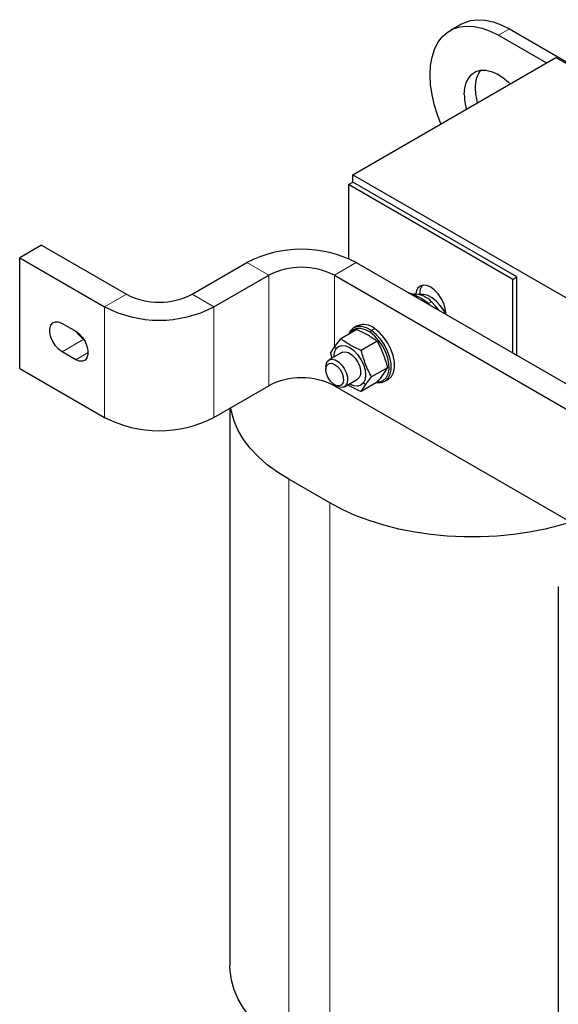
# Model space of a CAD drawing. Header units: millimetres. Extents: x 5 to 418, y 2 to 292.
# Tile 18 of 21: x 308 to 336, y 93 to 144. Entities that reach past the tile are written whole.
import ezdxf

# ---------------------------------------------------------------- set-up
doc = ezdxf.new("R2010")
doc.units = ezdxf.units.MM

msp = doc.modelspace()

# ---------------------------------------------------------------- linework, layer by layer
at = {"color": 7, "linetype": 'Continuous', "lineweight": 25}
for p, q in [((330.8137, 144.0403), (330.248, 143.7137)), ((333.3135, 143.7928), (382.1038, 115.6267)), ((332.7478, 143.4662), (335.2225, 142.0375)), ((325.21, 136.2574), (335.7176, 142.3234)), ((335.7176, 142.3234), (378.144, 117.8311)), ((325.21, 136.2574), (367.6364, 111.7652)), ((325.21, 135.8655), (325.21, 136.2574)), ((324.9979, 135.743), (325.21, 135.8655)), ((333.4832, 130.8446), (324.9979, 135.743)), ((324.9979, 135.743), (324.9979, 131.91)), ((333.6953, 130.9671), (325.21, 135.8655)), ((309.1304, 132.6078), (307.9991, 131.9546)), ((309.1304, 132.6078), (313.5145, 130.0769)), ((307.9991, 126.2389), (307.9991, 131.9546)), ((307.9991, 131.9546), (312.3831, 129.4238)), ((316.9086, 130.0769), (319.737, 131.7097)), ((325.3939, 131.7097), (363.2948, 109.83)), ((318.04, 129.4238), (320.8684, 131.0566)), ((324.2625, 131.0566), (362.1634, 109.1768)), ((333.4832, 130.8446), (333.6953, 130.9671)), ((333.6953, 126.9174), (333.6953, 130.9671)), ((333.4832, 127.0399), (333.4832, 130.8446)), ((328.6749, 130.1092), (328.6749, 130.0515)), ((330.0184, 129.0446), (330.0184, 129.0887)), ((310.1911, 128.5662), (310.8982, 128.158)), ((325.4425, 128.4414), (325.2728, 128.3434)), ((325.4208, 128.2557), (324.5884, 127.7751)), ((324.0577, 127.02), (324.2849, 127.3756)), ((324.2849, 127.3756), (324.5884, 127.7751)), ((326.4822, 127.6429), (325.6498, 127.1624)), ((310.8982, 126.6882), (310.1911, 127.0964)), ((324.6545, 127.0628), (323.9851, 126.6764)), ((324.0577, 127.02), (324.1396, 126.7655)), ((323.8194, 126.3101), (323.8194, 126.1849)), ((307.9991, 126.2389), (312.3831, 123.708)), ((325.8771, 125.3949), (326.1805, 125.7945)), ((327.0129, 126.275), (326.1805, 125.7945)), ((318.04, 123.708), (320.8684, 125.3408)), ((324.2625, 125.3408), (358.9421, 105.3207)), ((324.2766, 125.393), (324.385, 125.3303)), ((324.7851, 125.2907), (325.4544, 125.6771)), ((325.5444, 125.7605), (325.4544, 125.6771)), ((326.4822, 125.5199), (325.6498, 125.0394)), ((325.6498, 125.0394), (325.8771, 125.3949)), ((326.8726, 125.5721), (327.0423, 125.67)), ((318.8618, 124.1824), (318.8618, 95.3367)), ((324.0292, 119.2786), (321.9078, 120.5032)), ((335.8323, 114.9516), (335.8323, 85.5398))]:
    msp.add_line(p, q, dxfattribs=at)
at = {"color": 7, "linetype": 'Continuous', "lineweight": 18}
for p, q in [((333.3135, 143.7928), (332.7478, 143.4662)), ((320.8684, 131.0566), (319.737, 131.7097)), ((325.3939, 131.7097), (324.2625, 131.0566)), ((320.8684, 125.3408), (320.8684, 131.0566)), ((324.2625, 127.3405), (324.2625, 131.0566)), ((312.3831, 129.4238), (313.5145, 130.0769)), ((316.9086, 130.0769), (318.04, 129.4238)), ((328.6041, 130.0684), (328.6749, 130.1092)), ((312.3831, 123.708), (312.3831, 129.4238)), ((318.04, 123.708), (318.04, 129.4238)), ((329.2821, 129.6875), (329.1124, 129.5896)), ((326.113, 128.1052), (326.1747, 128.2)), ((326.3444, 128.298), (326.1747, 128.2)), ((310.1911, 127.0964), (311.3115, 127.7433)), ((324.3441, 127.2536), (324.2849, 127.3756)), ((310.8982, 126.6882), (311.5346, 127.0556)), ((324.2625, 125.3408), (324.2625, 125.4013)), ((325.7648, 125.4863), (325.8771, 125.3949)), ((321.9078, 91.0914), (321.9078, 120.5032)), ((324.0292, 89.8668), (324.0292, 119.2786))]:
    msp.add_line(p, q, dxfattribs=at)
at = {"color": 7, "linetype": 'Continuous', "lineweight": 25, "flags": 128}
for points in [[(330.8137, 144.0403), (330.969, 144.1194), (331.3051, 144.2295), (331.6704, 144.2736), (332.0598, 144.2512), (332.4674, 144.1626), (332.8873, 144.009), (333.3135, 143.7928)], [(329.774, 138.8921), (329.6172, 139.2934), (329.442, 139.8441), (329.315, 140.3881), (329.238, 140.9175), (329.2123, 141.4245), (329.238, 141.9017), (329.315, 142.3423), (329.442, 142.7396), (329.6172, 143.088), (329.8381, 143.3825), (330.1014, 143.6185), (330.4033, 143.7929), (330.7394, 143.9029), (331.1047, 143.947), (331.4941, 143.9246), (331.9017, 143.836), (332.3216, 143.6824), (332.7478, 143.4662)], [(330.98, 140.404), (331.0055, 140.7343), (331.081, 141.0258), (331.2045, 141.27), (331.3724, 141.4599), (331.5799, 141.5901), (331.8209, 141.6568), (332.0887, 141.6581), (332.3754, 141.594), (332.6728, 141.4663), (332.9723, 141.2787), (333.2654, 141.0365), (333.3491, 140.956)], [(330.0184, 129.0887), (329.9919, 129.3365), (329.9141, 129.598), (329.7905, 129.8553), (329.6294, 130.0911), (329.4419, 130.2891), (329.2405, 130.4359), (329.0392, 130.5215), (328.8516, 130.5401), (328.6905, 130.4904), (328.5669, 130.3757), (328.4892, 130.2039), (328.4675, 130.0837)], [(330.0215, 129.0383), (329.9131, 129.237), (329.7346, 129.4919), (329.5313, 129.7114), (329.3135, 129.8844), (329.092, 130.0025), (328.8779, 130.0595), (328.682, 130.0528), (328.6754, 130.0513)], [(329.6546, 129.25), (329.5152, 129.4383), (329.2821, 129.6875)], [(310.1911, 127.0964), (310.0118, 127.2297), (309.847, 127.4117), (309.7101, 127.6277), (309.6122, 127.8602), (309.5612, 128.0904), (309.5612, 128.2995), (309.6122, 128.4708), (309.7101, 128.5902), (309.847, 128.6482), (310.0118, 128.6399), (310.1911, 128.5662)], [(326.1747, 128.2), (325.9214, 128.3398), (325.6757, 128.4103), (325.4499, 128.408), (325.2554, 128.3329), (325.1018, 128.1889), (325.0095, 128.0183)], [(310.8982, 128.158), (311.0775, 128.0247), (311.2423, 127.8427), (311.3791, 127.6267), (311.4771, 127.3942), (311.5281, 127.164), (311.5281, 126.9549), (311.4771, 126.7836), (311.3791, 126.6642), (311.2423, 126.6063), (311.0775, 126.6145), (310.8982, 126.6882)], [(326.113, 128.1052), (325.8724, 128.2381), (325.639, 128.305), (325.4245, 128.3028), (325.2397, 128.2315), (325.0938, 128.0947), (325.0632, 128.0492)], [(326.5274, 125.5382), (326.6078, 125.5474), (326.7926, 125.6187), (326.9385, 125.7555), (327.0382, 125.9509), (327.0866, 126.1952), (327.0813, 126.4761), (327.0226, 126.7796), (326.9134, 127.0903), (326.7593, 127.3927), (326.5679, 127.6717), (326.3488, 127.9132), (326.113, 128.1052)], [(326.4594, 125.5067), (326.4697, 125.5052), (326.6955, 125.5075), (326.89, 125.5826), (327.0436, 125.7266), (327.1485, 125.9323), (327.1995, 126.1895), (327.1939, 126.4852), (327.1321, 126.8046), (327.0172, 127.1316), (326.855, 127.45), (326.6535, 127.7436), (326.4229, 127.9979), (326.1747, 128.2)], [(327.0423, 125.67), (327.0597, 125.6805), (327.2133, 125.8245), (327.3182, 126.0303), (327.3692, 126.2875), (327.3636, 126.5831), (327.3018, 126.9025), (327.187, 127.2296), (327.0247, 127.5479), (326.8232, 127.8416), (326.5926, 128.0959), (326.3444, 128.298)], [(324.3441, 127.2536), (324.4745, 127.3745), (324.6443, 127.427), (324.8422, 127.4074), (325.0545, 127.3171), (325.2668, 127.1623), (325.4646, 126.9535), (325.6345, 126.7049), (325.7648, 126.4335), (325.8468, 126.1577), (325.8747, 125.8964), (325.8468, 125.6674), (325.7648, 125.4863)], [(324.6545, 127.0628), (324.676, 127.0739), (324.8244, 127.0995), (324.9953, 127.0537), (325.1721, 126.941), (325.3373, 126.7724), (325.4749, 126.5644), (325.5712, 126.3373), (325.6171, 126.1134), (325.6078, 125.9147), (325.5444, 125.7605)], [(323.8194, 126.3101), (323.8336, 126.4473), (323.8952, 126.5929), (324.0003, 126.6845), (324.1397, 126.7138), (324.3008, 126.6781), (324.4694, 126.5808), (324.6305, 126.4304), (324.7699, 126.2403), (324.875, 126.0273), (324.9366, 125.8105), (324.9492, 125.6091), (324.9117, 125.4409), (324.8274, 125.3209), (324.7038, 125.2598), (324.5518, 125.2631), (324.3851, 125.3303), (324.3851, 125.3303)], [(324.2767, 126.4489), (324.4251, 126.3346), (324.5575, 126.1755), (324.6594, 125.9887), (324.7199, 125.7946), (324.7323, 125.6143), (324.6954, 125.4671), (324.6131, 125.3691), (324.4943, 125.3309), (324.3519, 125.3567), (324.2014, 125.4436), (324.059, 125.5822), (323.9402, 125.7575), (323.8579, 125.9505), (323.821, 126.1404), (323.8334, 126.3064), (323.8939, 126.4307), (323.9958, 126.4997), (324.1282, 126.506), (324.2767, 126.4489)], [(325.7648, 125.4863), (325.6345, 125.3654), (325.4646, 125.3129), (325.2668, 125.3325), (325.0545, 125.4228), (325.0344, 125.4346)], [(321.9078, 120.5032), (321.3257, 120.8683), (320.7977, 121.2598), (320.3276, 121.6753), (319.9185, 122.1117), (319.5732, 122.5661), (319.2941, 123.0354), (319.0831, 123.5164), (318.9416, 124.0059), (318.9042, 124.2069)], [(336.4769, 118.2896), (335.9507, 118.1301), (335.1636, 117.9308), (334.3506, 117.7697), (333.5173, 117.6479), (332.6695, 117.5662), (331.8129, 117.5252), (330.9533, 117.5252), (330.0967, 117.5662), (329.2488, 117.6479), (328.4156, 117.7697), (327.6026, 117.9308), (326.8154, 118.1301), (326.0595, 118.3663), (325.3399, 118.6377), (324.6616, 118.9425), (324.0292, 119.2786)], [(321.9078, 91.0914), (321.3257, 91.4565), (320.7977, 91.848), (320.3276, 92.2635), (319.9185, 92.6999), (319.5732, 93.1543), (319.2941, 93.6236), (319.0831, 94.1046), (318.9416, 94.5941), (318.8706, 95.0886), (318.8618, 95.3367)]]:
    msp.add_lwpolyline(points, dxfattribs=at)
at = {"color": 7, "linetype": 'Continuous', "lineweight": 25}
for centre, radius, start, end in [((332.9894, 140.8145), 1.4461, 144.42709, 183.32746), ((334.608, 140.773), 3.0626, 180.79449, 195.08958), ((334.0423, 140.4465), 3.0626, 180.79449, 195.08958), ((322.5655, 126.2783), 6.1237, 62.49143, 117.50857), ((322.5655, 127.7993), 3.6729, 62.48054, 117.51946), ((329.2806, 130.1535), 0.6074, 141.24392, 184.18197), ((315.2115, 133.3342), 3.6729, 242.48054, 297.51946), ((328.4022, 128.8895), 1.1879, 42.2048, 92.41887), ((315.2115, 134.8551), 6.1237, 242.49143, 297.50857), ((328.5062, 128.3634), 1.6701, 25.11673, 43.59718), ((325.7789, 127.6491), 0.8608, 48.92436, 113.00478), ((312.0138, 128.848), 1.2989, 212.86138, 236.54616), ((325.0093, 126.8547), 0.7756, 149.05316, 182.54569), ((322.5655, 122.0835), 3.6729, 62.48054, 117.51946), ((315.2115, 129.1394), 6.1237, 242.49143, 297.50857)]:
    msp.add_arc(centre, radius, start, end, dxfattribs=at)
for points, knots in [([(328.0519, 130.1753), (328.1526, 130.1411), (328.398, 130.0579), (328.6077, 129.9464), (328.7314, 129.8807)], [0, 0, 0, 0, 0.4102325, 1, 1, 1, 1]), ([(328.7314, 129.8807), (328.7477, 129.8711), (328.8713, 129.7987), (329.0544, 129.6714), (329.1878, 129.5415), (329.2431, 129.4876)], [0, 0, 0, 0, 0.0817263, 0.6189215, 1, 1, 1, 1]), ([(325.4208, 128.2557), (325.6167, 128.1645), (326.0087, 127.9823), (326.3244, 127.756), (326.4822, 127.6429)], [0, 0, 0, 0, 0.4999949, 1, 1, 1, 1]), ([(325.6498, 127.1624), (325.4539, 127.2535), (325.0619, 127.4358), (324.7462, 127.662), (324.5884, 127.7751)], [0, 0, 0, 0, 0.4999949, 1, 1, 1, 1]), ([(326.4822, 127.6429), (326.5897, 127.4259), (326.8047, 126.992), (326.9435, 126.514), (327.0129, 126.275)], [0, 0, 0, 0, 0.4999949, 1, 1, 1, 1]), ([(326.1805, 125.7945), (326.073, 126.0115), (325.858, 126.4454), (325.7192, 126.9234), (325.6498, 127.1624)], [0, 0, 0, 0, 0.4999949, 1, 1, 1, 1]), ([(326.4822, 125.5199), (326.5899, 125.657), (326.8049, 125.9307), (326.9437, 126.1604), (327.0129, 126.275)], [0, 0, 0, 0, 0.5008729, 1, 1, 1, 1]), ([(324.9702, 125.3976), (325.0066, 125.3727), (325.2049, 125.237), (325.4498, 125.1282), (325.6498, 125.0394)], [0, 0, 0, 0, 0.1835528, 1, 1, 1, 1])]:
    msp.add_open_spline(points, degree=3, knots=knots, dxfattribs=at)

doc.saveas('drawing.dxf')
